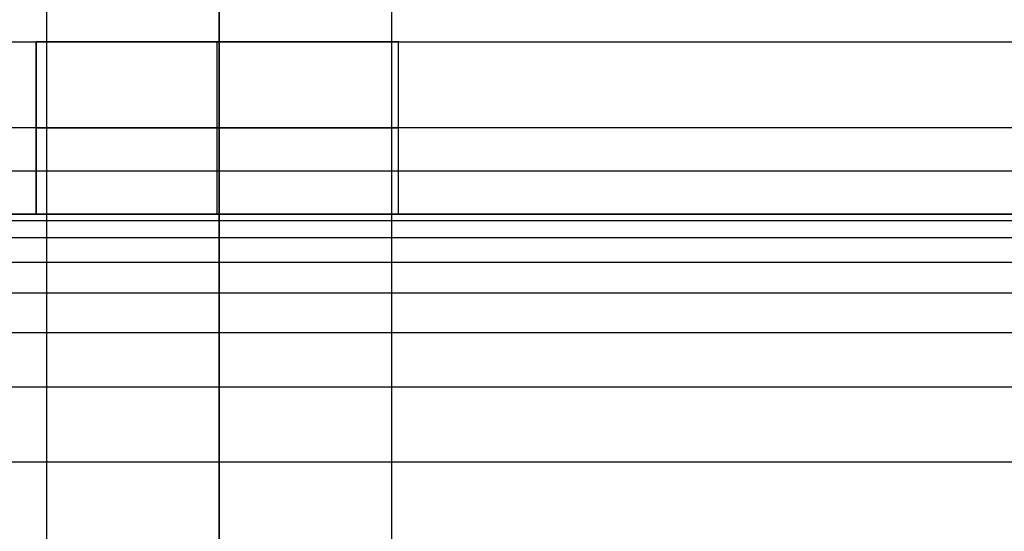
# Model space of a CAD drawing. Header units: millimetres. Extents: x -964 to -364, y -6 to 234.
# Tile 182 of 219: x -956.38 to -944.97, y 194.32 to 200.26. Entities that reach past the tile are written whole.
import ezdxf

# ---------------------------------------------------------------- set-up
doc = ezdxf.new("R2010")
doc.units = ezdxf.units.MM
doc.layers.add('Default', color=7, linetype='Continuous', true_color=0x000000)
doc.layers.add('Layer 01', color=7, linetype='Continuous', true_color=0x000000)

msp = doc.modelspace()

# ---------------------------------------------------------------- linework, layer by layer
at = {"layer": 'Default'}
msp.add_rational_spline([(-954.071, 21.128, 6.983), (-954.071, 9.666, 6.983), (-954.071, -1.796, 6.983), (-954.071, -1.848, 6.985), (-954.071, -1.899, 6.986), (-954.071, -1.95, 6.99), (-954.071, -2, 6.994), (-954.071, -2.05, 7), (-954.071, -2.1, 7.006), (-954.071, -2.149, 7.015), (-954.071, -2.198, 7.024), (-954.071, -2.246, 7.035), (-954.071, -2.294, 7.046), (-954.071, -2.342, 7.059), (-954.071, -2.389, 7.073), (-954.071, -2.435, 7.089), (-954.071, -2.481, 7.104), (-954.071, -2.527, 7.122), (-954.071, -2.572, 7.14), (-954.071, -2.616, 7.16), (-954.071, -2.66, 7.18), (-954.071, -2.703, 7.202), (-954.071, -2.746, 7.224), (-954.071, -2.788, 7.248), (-954.071, -2.83, 7.272), (-954.071, -2.87, 7.298), (-954.071, -2.911, 7.324), (-954.071, -2.95, 7.352), (-954.071, -2.989, 7.38), (-954.071, -3.026, 7.409), (-954.071, -3.064, 7.439), (-954.071, -3.1, 7.47), (-954.071, -3.136, 7.501), (-954.071, -3.171, 7.534), (-954.071, -3.206, 7.567), (-954.071, -3.239, 7.602), (-954.071, -3.272, 7.637), (-954.071, -3.303, 7.673), (-954.071, -3.334, 7.709), (-954.071, -3.364, 7.747), (-954.071, -3.394, 7.784), (-954.071, -3.421, 7.823), (-954.071, -3.449, 7.863), (-954.071, -3.475, 7.903), (-954.071, -3.501, 7.943), (-954.071, -3.525, 7.985), (-954.071, -3.549, 8.027), (-954.071, -3.571, 8.07), (-954.071, -3.593, 8.113), (-954.071, -3.613, 8.157), (-954.071, -3.633, 8.201), (-954.071, -3.651, 8.246), (-954.071, -3.669, 8.292), (-954.071, -3.685, 8.338), (-954.071, -3.7, 8.384), (-954.071, -3.714, 8.431), (-954.071, -3.727, 8.479), (-954.071, -3.738, 8.527), (-954.071, -3.749, 8.575), (-954.071, -3.758, 8.624), (-954.071, -3.767, 8.673), (-954.071, -3.773, 8.723), (-954.071, -3.78, 8.773), (-954.071, -3.783, 8.824), (-954.071, -3.787, 8.874), (-954.071, -3.789, 8.925), (-954.071, -3.79, 8.977), (-954.071, -3.79, 23.948), (-954.071, -3.79, 38.92), (-954.071, -3.786, 39.036), (-954.071, -3.783, 39.151), (-954.071, -3.772, 39.266), (-954.071, -3.761, 39.38), (-954.071, -3.742, 39.493), (-954.071, -3.724, 39.606), (-954.071, -3.699, 39.717), (-954.071, -3.674, 39.828), (-954.071, -3.642, 39.937), (-954.071, -3.61, 40.046), (-954.071, -3.572, 40.152), (-954.071, -3.533, 40.258), (-954.071, -3.488, 40.362), (-954.071, -3.444, 40.465), (-954.071, -3.392, 40.566), (-954.071, -3.341, 40.666), (-954.071, -3.284, 40.763), (-954.071, -3.226, 40.86), (-954.071, -3.163, 40.953), (-954.071, -3.099, 41.047), (-954.071, -3.03, 41.136), (-954.071, -2.961, 41.226), (-954.071, -2.886, 41.311), (-954.071, -2.811, 41.396), (-954.071, -2.731, 41.476), (-954.071, -2.65, 41.557), (-954.071, -2.565, 41.633), (-954.071, -2.479, 41.708), (-954.071, -2.388, 41.779), (-954.071, -2.297, 41.849), (-954.071, -2.201, 41.914), (-954.071, -2.106, 41.979), (-954.071, 99.868, 106.533), (-954.071, 201.841, 171.088), (-954.071, 201.937, 171.153), (-954.071, 202.033, 171.218), (-954.071, 202.124, 171.288), (-954.071, 202.215, 171.359), (-954.071, 202.3, 171.434), (-954.071, 202.386, 171.51), (-954.071, 202.466, 171.591), (-954.071, 202.547, 171.671), (-954.071, 202.622, 171.756), (-954.071, 202.696, 171.841), (-954.071, 202.766, 171.931), (-954.071, 202.835, 172.02), (-954.071, 202.898, 172.113), (-954.071, 202.962, 172.207), (-954.071, 203.019, 172.304), (-954.071, 203.077, 172.401), (-954.071, 203.128, 172.501), (-954.071, 203.179, 172.602), (-954.071, 203.224, 172.705), (-954.071, 203.269, 172.809), (-954.071, 203.308, 172.915), (-954.071, 203.346, 173.021), (-954.071, 203.378, 173.13), (-954.071, 203.41, 173.239), (-954.071, 203.435, 173.35), (-954.071, 203.46, 173.461), (-954.071, 203.478, 173.574), (-954.071, 203.496, 173.687), (-954.071, 203.507, 173.801), (-954.071, 203.518, 173.916), (-954.071, 203.522, 174.031), (-954.071, 203.525, 174.147), (-954.071, 203.525, 187.76), (-954.071, 203.525, 201.373), (-954.113, 203.525, 204.895), (-951.638, 203.525, 207.4), (-949.162, 203.525, 209.905), (-945.64, 203.525, 209.905), (-942.118, 203.525, 209.905), (-939.643, 203.525, 207.4), (-937.167, 203.525, 204.895), (-937.209, 203.525, 201.373)], [1, 1, 1, 1, 1, 1, 1, 1, 1, 1, 1, 1, 1, 1, 1, 1, 1, 1, 1, 1, 1, 1, 1, 1, 1, 1, 1, 1, 1, 1, 1, 1, 1, 1, 1, 1, 1, 1, 1, 1, 1, 1, 1, 1, 1, 1, 1, 1, 1, 1, 1, 1, 1, 1, 1, 1, 1, 1, 1, 1, 1, 1, 1, 1, 1, 1, 1, 1, 1, 1, 1, 1, 1, 1, 1, 1, 1, 1, 1, 1, 1, 1, 1, 1, 1, 1, 1, 1, 1, 1, 1, 1, 1, 1, 1, 1, 1, 1, 1, 1, 1, 1, 1, 1, 1, 1, 1, 1, 1, 1, 1, 1, 1, 1, 1, 1, 1, 1, 1, 1, 1, 1, 1, 1, 1, 1, 1, 1, 1, 1, 1, 1, 1, 1, 1, 1, 1, 0.922739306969, 1, 0.922739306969, 1, 0.922739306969, 1, 0.922739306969, 1], degree=2, knots=[0, 0, 0, 1, 1, 2, 2, 3, 3, 4, 4, 5, 5, 6, 6, 7, 7, 8, 8, 9, 9, 10, 10, 11, 11, 12, 12, 13, 13, 14, 14, 15, 15, 16, 16, 17, 17, 18, 18, 19, 19, 20, 20, 21, 21, 22, 22, 23, 23, 24, 24, 25, 25, 26, 26, 27, 27, 28, 28, 29, 29, 30, 30, 31, 31, 32, 32, 33, 33, 34, 34, 35, 35, 36, 36, 37, 37, 38, 38, 39, 39, 40, 40, 41, 41, 42, 42, 43, 43, 44, 44, 45, 45, 46, 46, 47, 47, 48, 48, 49, 49, 50, 50, 51, 51, 52, 52, 53, 53, 54, 54, 55, 55, 56, 56, 57, 57, 58, 58, 59, 59, 60, 60, 61, 61, 62, 62, 63, 63, 64, 64, 65, 65, 66, 66, 67, 67, 68, 68, 68.669432, 68.669432, 69.338864, 69.338864, 70.008296, 70.008296, 70.677728, 70.677728, 70.677728], dxfattribs=at)
for points, knots in [([(-954.071, -1.009, 40.307), (-954.071, 66.964, 83.337), (-954.071, 134.938, 126.368), (-954.071, 202.911, 169.398), (-954.071, 202.92, 169.403), (-954.071, 202.929, 169.409), (-954.071, 202.938, 169.415)], [0, 0, 0, 0, 241.345776, 241.345776, 241.345776, 241.377699, 241.377699, 241.377699, 241.377699]), ([(-954.071, -1.009, 40.307), (-954.071, 66.964, 83.337), (-954.071, 134.938, 126.368), (-954.071, 202.911, 169.398), (-954.071, 202.92, 169.403), (-954.071, 202.929, 169.409), (-954.071, 202.938, 169.415)], [0, 0, 0, 0, 241.345776, 241.345776, 241.345776, 241.377699, 241.377699, 241.377699, 241.377699]), ([(-954.071, 200.744, 172.76), (-954.071, 132.772, 129.73), (-954.071, 64.798, 86.699), (-954.071, -3.175, 43.669), (-954.071, -3.184, 43.664), (-954.071, -3.193, 43.658), (-954.071, -3.202, 43.652)], [0, 0, 0, 0, 241.345785, 241.345785, 241.345785, 241.377716, 241.377716, 241.377716, 241.377716]), ([(-954.071, 200.744, 172.76), (-954.071, 132.772, 129.73), (-954.071, 64.798, 86.699), (-954.071, -3.175, 43.669), (-954.071, -3.184, 43.664), (-954.071, -3.193, 43.658), (-954.071, -3.202, 43.652)], [0, 0, 0, 0, 241.345785, 241.345785, 241.345785, 241.377716, 241.377716, 241.377716, 241.377716])]:
    msp.add_open_spline(points, degree=3, knots=knots, dxfattribs=at)
for points in [[(-956.071, -2.106, 41.979), (-956.071, 65.876, 85.015), (-956.071, 133.859, 128.052), (-956.071, 201.841, 171.088)], [(-956.071, -2.106, 41.979), (-956.071, 65.876, 85.015), (-956.071, 133.859, 128.052), (-956.071, 201.841, 171.088)], [(-952.071, -2.106, 41.979), (-952.071, 65.876, 85.015), (-952.071, 133.859, 128.052), (-952.071, 201.841, 171.088)], [(-952.071, -2.106, 41.979), (-952.071, 65.876, 85.015), (-952.071, 133.859, 128.052), (-952.071, 201.841, 171.088)]]:
    msp.add_open_spline(points, degree=3, dxfattribs=at)
at = {"layer": 'Layer 01'}
for p, q in [((-964.093, 200, 5), (-954.733, 200, 5)), ((-956.193, 200, 7), (-951.993, 200, 7)), ((-954.093, 198, 4.9), (-954.093, 200, 4.9)), ((-954.093, 198, 9.1), (-954.093, 200, 9.1)), ((-954.093, 200, 9.1), (-954.093, 200, 4.9)), ((-953.453, 200, 5), (-942.733, 200, 5)), ((-764.093, 199), (-963.093, 199)), ((-964.093, 198, 5), (-954.733, 198, 5)), ((-956.193, 198, 7), (-951.993, 198, 7)), ((-954.093, 198, 9.1), (-954.093, 198, 4.9)), ((-953.453, 198, 5), (-942.733, 198, 5))]:
    msp.add_line(p, q, dxfattribs=at)
at = {"layer": 'Layer 01', "extrusion": (0, 1, 0)}
for start, end in [(180, 0), (0, 180)]:
    msp.add_arc((954.093, 7, 199), 2.1, start, end, dxfattribs=at)
at = {"layer": 'Layer 01'}
for points, degree in [([(-964.093, 200, 10), (-864.093, 200, 10), (-764.093, 200, 10)], 2), ([(-963.093, 200), (-863.593, 200), (-764.093, 200)], 2), ([(-956.193, 200, 7), (-956.193, 199, 7), (-956.193, 198, 7)], 2), ([(-956.193, 198, 7), (-956.193, 199, 7), (-956.193, 200, 7)], 2), ([(-954.093, 198, 4.9), (-954.093, 199, 4.9), (-954.093, 200, 4.9)], 2), ([(-954.093, 198, 9.1), (-954.093, 199, 9.1), (-954.093, 200, 9.1)], 2), ([(-951.993, 198, 7), (-951.993, 199, 7), (-951.993, 200, 7)], 2), ([(-964.093, 198.5, 14.5), (-864.093, 198.5, 14.5), (-764.093, 198.5, 14.5)], 2), ([(-764.093, 198, 10), (-830.76, 198, 10), (-897.426, 198, 10), (-964.093, 198, 10)], 3), ([(-764.093, 198), (-863.593, 198), (-963.093, 198)], 2), ([(-964.093, 197.926, 11.123), (-864.093, 197.926, 11.123), (-764.093, 197.926, 11.123)], 2), ([(-964.093, 197.728, 11.993), (-864.093, 197.728, 11.993), (-764.093, 197.728, 11.993)], 2), ([(-964.093, 197.441, 12.627), (-864.093, 197.441, 12.627), (-764.093, 197.441, 12.627)], 2), ([(-964.093, 197.086, 13.086), (-864.093, 197.086, 13.086), (-764.093, 197.086, 13.086)], 2), ([(-964.093, 196.627, 13.441), (-864.093, 196.627, 13.441), (-764.093, 196.627, 13.441)], 2), ([(-964.093, 195.993, 13.728), (-864.093, 195.993, 13.728), (-764.093, 195.993, 13.728)], 2), ([(-964.093, 195.123, 13.926), (-864.093, 195.123, 13.926), (-764.093, 195.123, 13.926)], 2)]:
    msp.add_open_spline(points, degree=degree, dxfattribs=at)
for points, weights, knots in [([(-951.993, 200, 7), (-951.993, 200, 4.9), (-954.093, 200, 4.9), (-956.193, 200, 4.9), (-956.193, 200, 7)], [1, 0.707106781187, 1, 0.707106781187, 1], [0, 0, 0, 4.2, 4.2, 8.4, 8.4, 8.4]), ([(-951.993, 200, 7), (-951.993, 200, 9.1), (-954.093, 200, 9.1), (-956.193, 200, 9.1), (-956.193, 200, 7)], [1, 0.707106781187, 1, 0.707106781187, 1], [-8.4, -8.4, -8.4, -4.2, -4.2, 0, 0, 0]), ([(-951.993, 200, 7), (-951.993, 200, 4.9), (-954.093, 200, 4.9), (-956.193, 200, 4.9), (-956.193, 200, 7), (-956.193, 200, 9.1), (-954.093, 200, 9.1), (-951.993, 200, 9.1), (-951.993, 200, 7)], [1, 0.707106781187, 1, 0.707106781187, 1, 0.707106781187, 1, 0.707106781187, 1], [0, 0, 0, 3.298672, 3.298672, 6.597345, 6.597345, 9.896017, 9.896017, 13.194689, 13.194689, 13.194689]), ([(-951.993, 199, 7), (-951.993, 199, 4.9), (-954.093, 199, 4.9), (-956.193, 199, 4.9), (-956.193, 199, 7), (-956.193, 199, 9.1), (-954.093, 199, 9.1), (-951.993, 199, 9.1), (-951.993, 199, 7)], [1, 0.707106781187, 1, 0.707106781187, 1, 0.707106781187, 1, 0.707106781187, 1], [0, 0, 0, 3.298672, 3.298672, 6.597345, 6.597345, 9.896017, 9.896017, 13.194689, 13.194689, 13.194689]), ([(-956.193, 198, 7), (-956.193, 198, 4.9), (-954.093, 198, 4.9), (-951.993, 198, 4.9), (-951.993, 198, 7)], [1, 0.707106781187, 1, 0.707106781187, 1], [0, 0, 0, 4.2, 4.2, 8.4, 8.4, 8.4]), ([(-956.193, 198, 7), (-956.193, 198, 9.1), (-954.093, 198, 9.1), (-951.993, 198, 9.1), (-951.993, 198, 7)], [1, 0.707106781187, 1, 0.707106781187, 1], [-8.4, -8.4, -8.4, -4.2, -4.2, 0, 0, 0]), ([(-951.993, 198, 7), (-951.993, 198, 4.9), (-954.093, 198, 4.9), (-956.193, 198, 4.9), (-956.193, 198, 7), (-956.193, 198, 9.1), (-954.093, 198, 9.1), (-951.993, 198, 9.1), (-951.993, 198, 7)], [1, 0.707106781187, 1, 0.707106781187, 1, 0.707106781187, 1, 0.707106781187, 1], [0, 0, 0, 3.298672, 3.298672, 6.597345, 6.597345, 9.896017, 9.896017, 13.194689, 13.194689, 13.194689])]:
    msp.add_rational_spline(points, weights, degree=2, knots=knots, dxfattribs=at)
msp.add_open_spline([(-951.993, 198, 7), (-951.993, 198.181, 7), (-951.993, 198.361, 7), (-951.993, 199.181, 7), (-951.993, 200, 7)], degree=2, knots=[0, 0, 0, 0.361474, 0.361474, 2, 2, 2], dxfattribs=at)

doc.saveas('drawing.dxf')
